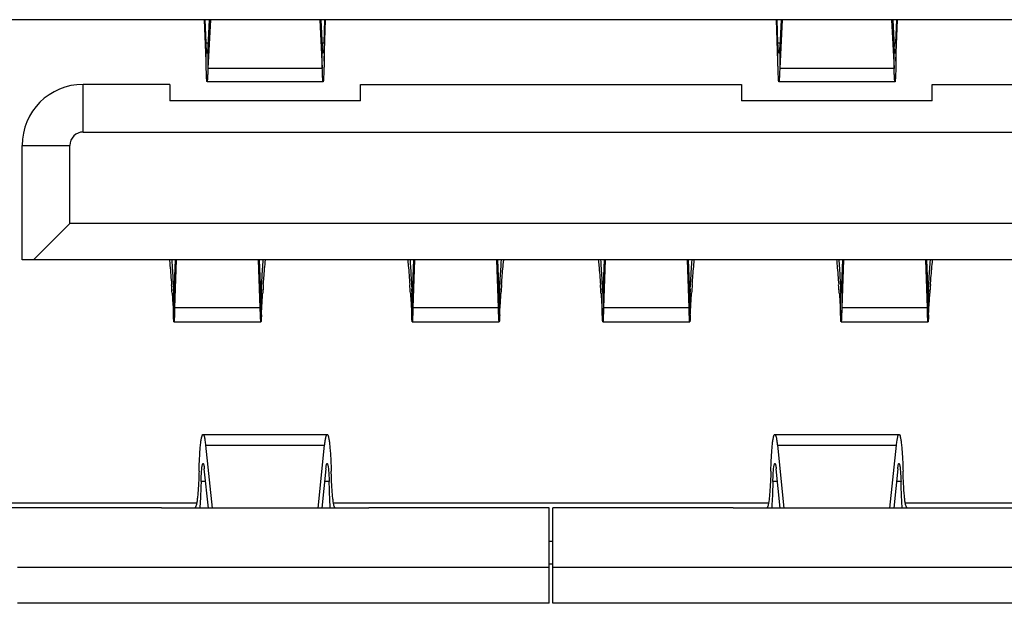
# Model space of a CAD drawing. Header units: millimetres. Extents: x 519 to 938, y 319 to 504.
# Tile 5 of 56: x 562.56 to 572.89, y 327.22 to 333.34. Entities that reach past the tile are written whole.
import ezdxf

# ---------------------------------------------------------------- set-up
doc = ezdxf.new("R2010")
doc.units = ezdxf.units.MM
doc.header["$LTSCALE"] = 30.734
doc.layers.get('0').update_dxf_attribs({"linetype": 'CONTINUOUS'})

msp = doc.modelspace()

# ---------------------------------------------------------------- linework, layer by layer
at = {"linetype": 'Continuous'}
for p, q in [((574.336, 333.336), (561.936, 333.336)), ((564.516, 332.902), (564.5, 333.336)), ((564.516, 333.094), (564.508, 333.336)), ((564.55, 333.336), (564.535, 333.056)), ((564.562, 333.336), (564.535, 332.826)), ((565.709, 333.336), (565.736, 332.826)), ((565.721, 333.336), (565.736, 333.056)), ((565.755, 333.094), (565.764, 333.336)), ((565.755, 332.902), (565.771, 333.336)), ((570.516, 332.902), (570.5, 333.336)), ((570.516, 333.094), (570.508, 333.336)), ((570.55, 333.336), (570.535, 333.056)), ((570.562, 333.336), (570.535, 332.826)), ((571.709, 333.336), (571.736, 332.826)), ((571.721, 333.336), (571.736, 333.056)), ((571.755, 333.094), (571.764, 333.336)), ((571.755, 332.902), (571.771, 333.336)), ((564.516, 333.094), (564.537, 333.094)), ((565.734, 333.094), (565.755, 333.094)), ((570.516, 333.094), (570.537, 333.094)), ((571.734, 333.094), (571.755, 333.094)), ((564.516, 332.902), (564.516, 333.056)), ((564.535, 333.056), (564.535, 332.826)), ((565.736, 332.826), (565.736, 333.056)), ((565.755, 333.056), (565.755, 332.902)), ((570.516, 332.902), (570.516, 333.056)), ((570.535, 333.056), (570.535, 332.826)), ((571.736, 332.826), (571.736, 333.056)), ((571.755, 333.056), (571.755, 332.902)), ((565.736, 332.826), (564.535, 332.826)), ((571.736, 332.826), (570.535, 332.826)), ((565.745, 332.686), (564.527, 332.686)), ((571.745, 332.686), (570.527, 332.686)), ((563.226, 332.158), (563.226, 332.658)), ((564.136, 332.658), (563.226, 332.658)), ((564.136, 332.658), (564.136, 332.485)), ((566.136, 332.485), (566.136, 332.658)), ((566.136, 332.658), (570.136, 332.658)), ((570.136, 332.658), (570.136, 332.485)), ((572.136, 332.485), (572.136, 332.658)), ((572.136, 332.658), (573.046, 332.658)), ((566.136, 332.485), (564.136, 332.485)), ((572.136, 332.485), (570.136, 332.485)), ((563.226, 332.158), (573.046, 332.158)), ((562.586, 330.818), (562.586, 332.018)), ((562.586, 332.018), (563.086, 332.018)), ((563.086, 331.198), (563.086, 332.018)), ((563.086, 331.198), (562.706, 330.818)), ((573.186, 331.198), (563.086, 331.198)), ((573.686, 330.818), (562.586, 330.818)), ((564.155, 330.818), (564.156, 330.816)), ((564.186, 330.556), (564.196, 330.818)), ((564.204, 330.818), (564.186, 330.315)), ((565.085, 330.315), (565.067, 330.818)), ((565.075, 330.818), (565.085, 330.556)), ((565.116, 330.816), (565.116, 330.818)), ((566.655, 330.818), (566.656, 330.816)), ((566.686, 330.556), (566.696, 330.818)), ((566.704, 330.818), (566.686, 330.315)), ((567.585, 330.315), (567.567, 330.818)), ((567.575, 330.818), (567.585, 330.556)), ((567.616, 330.816), (567.616, 330.818)), ((568.655, 330.818), (568.656, 330.816)), ((568.686, 330.556), (568.696, 330.818)), ((568.704, 330.818), (568.686, 330.315)), ((569.585, 330.315), (569.567, 330.818)), ((569.575, 330.818), (569.585, 330.556)), ((569.616, 330.816), (569.616, 330.818)), ((571.155, 330.818), (571.156, 330.816)), ((571.186, 330.556), (571.196, 330.818)), ((571.204, 330.818), (571.186, 330.315)), ((572.085, 330.315), (572.067, 330.818)), ((572.075, 330.818), (572.085, 330.556)), ((572.116, 330.816), (572.116, 330.818)), ((564.172, 330.556), (564.174, 330.511)), ((564.174, 330.511), (564.184, 330.511)), ((564.186, 330.556), (564.186, 330.315)), ((565.085, 330.556), (565.085, 330.315)), ((565.087, 330.511), (565.097, 330.511)), ((565.097, 330.511), (565.099, 330.556)), ((566.672, 330.556), (566.674, 330.511)), ((566.674, 330.511), (566.684, 330.511)), ((566.686, 330.556), (566.686, 330.315)), ((567.585, 330.556), (567.585, 330.315)), ((567.587, 330.511), (567.597, 330.511)), ((567.597, 330.511), (567.599, 330.556)), ((568.672, 330.556), (568.674, 330.511)), ((568.674, 330.511), (568.684, 330.511)), ((568.686, 330.556), (568.686, 330.315)), ((569.585, 330.556), (569.585, 330.315)), ((569.587, 330.511), (569.597, 330.511)), ((569.597, 330.511), (569.599, 330.556)), ((571.172, 330.556), (571.174, 330.511)), ((571.174, 330.511), (571.184, 330.511)), ((571.186, 330.556), (571.186, 330.315)), ((572.085, 330.556), (572.085, 330.315)), ((572.087, 330.511), (572.097, 330.511)), ((572.097, 330.511), (572.099, 330.556)), ((564.16, 330.467), (564.161, 330.461)), ((564.16, 330.467), (564.161, 330.461)), ((564.174, 330.24), (564.174, 330.468)), ((565.097, 330.24), (565.097, 330.468)), ((565.11, 330.461), (565.111, 330.467)), ((565.11, 330.461), (565.111, 330.467)), ((566.66, 330.467), (566.661, 330.461)), ((566.66, 330.467), (566.661, 330.461)), ((566.674, 330.24), (566.674, 330.468)), ((567.597, 330.24), (567.597, 330.468)), ((567.61, 330.461), (567.611, 330.467)), ((567.61, 330.461), (567.611, 330.467)), ((568.66, 330.467), (568.661, 330.461)), ((568.66, 330.467), (568.661, 330.461)), ((568.674, 330.24), (568.674, 330.468)), ((569.597, 330.24), (569.597, 330.468)), ((569.61, 330.461), (569.611, 330.467)), ((569.61, 330.461), (569.611, 330.467)), ((571.16, 330.467), (571.161, 330.461)), ((571.16, 330.467), (571.161, 330.461)), ((571.174, 330.24), (571.174, 330.468)), ((572.097, 330.24), (572.097, 330.468)), ((572.11, 330.461), (572.111, 330.467)), ((572.11, 330.461), (572.111, 330.467)), ((565.085, 330.315), (564.186, 330.315)), ((567.585, 330.315), (566.686, 330.315)), ((569.585, 330.315), (568.686, 330.315)), ((572.085, 330.315), (571.186, 330.315)), ((564.179, 330.168), (565.092, 330.168)), ((566.679, 330.168), (567.592, 330.168)), ((568.679, 330.168), (569.592, 330.168)), ((571.179, 330.168), (572.092, 330.168)), ((564.484, 328.988), (565.787, 328.988)), ((570.484, 328.988), (571.787, 328.988)), ((564.511, 328.874), (564.58, 328.214)), ((564.511, 328.874), (565.76, 328.874)), ((565.691, 328.214), (565.76, 328.874)), ((570.511, 328.874), (570.58, 328.214)), ((570.511, 328.874), (571.76, 328.874)), ((571.691, 328.214), (571.76, 328.874)), ((564.54, 328.214), (564.497, 328.627)), ((565.774, 328.627), (565.731, 328.214)), ((570.54, 328.214), (570.497, 328.627)), ((571.774, 328.627), (571.731, 328.214)), ((564.511, 328.494), (564.464, 328.494)), ((565.808, 328.494), (565.76, 328.494)), ((570.511, 328.494), (570.464, 328.494)), ((571.808, 328.494), (571.76, 328.494)), ((564.417, 328.266), (561.936, 328.266)), ((570.417, 328.266), (565.854, 328.266)), ((574.336, 328.266), (571.854, 328.266)), ((564.047, 328.216), (561.886, 328.216)), ((564.051, 328.216), (564.4, 328.216)), ((566.22, 328.214), (564.051, 328.214)), ((565.871, 328.216), (566.22, 328.216)), ((568.116, 328.216), (566.224, 328.216)), ((568.116, 327.216), (568.116, 328.216)), ((568.156, 327.216), (568.156, 328.216)), ((570.047, 328.216), (568.156, 328.216)), ((570.051, 328.216), (570.4, 328.216)), ((572.22, 328.214), (570.051, 328.214)), ((571.871, 328.216), (572.22, 328.216)), ((572.224, 328.216), (574.386, 328.216)), ((568.156, 327.866), (568.116, 327.866)), ((568.156, 327.626), (568.116, 327.626)), ((562.536, 327.596), (568.116, 327.596)), ((568.156, 327.596), (573.736, 327.596)), ((568.116, 327.216), (562.536, 327.216)), ((573.736, 327.216), (568.156, 327.216))]:
    msp.add_line(p, q, dxfattribs=at)
for centre, radius, start, end in [((563.226, 332.018), 0.64, 90, 180), ((563.226, 332.018), 0.14, 89.9991, 180.0009), ((546.808, 329.302), 17.391, 3.8425, 4.1405), ((583.023, 329.263), 17.953, 175.8641, 176.1529), ((549.308, 329.302), 17.391, 3.8425, 4.1405), ((585.523, 329.263), 17.953, 175.8641, 176.1529), ((551.308, 329.302), 17.391, 3.8425, 4.1405), ((587.523, 329.263), 17.953, 175.8641, 176.1529), ((553.808, 329.302), 17.391, 3.8425, 4.1405), ((590.023, 329.263), 17.953, 175.8641, 176.1529)]:
    msp.add_arc(centre, radius, start, end, dxfattribs=at)
for centre, start_param, end_param in [((564.047, 327.596), -0.080733, 0), ((566.224, 327.596), 0, 0.080733), ((570.047, 327.596), -0.080733, 0), ((572.224, 327.596), 0, 0.080733)]:
    msp.add_ellipse(centre, major_axis=(0, 0.62), ratio=0.075503, start_param=start_param, end_param=end_param, dxfattribs=at)
for points, knots in [([(564.52, 333.032), (564.519, 333.037), (564.518, 333.057), (564.517, 333.078), (564.516, 333.094)], [0, 0, 0, 0, 0.216021, 1, 1, 1, 1]), ([(565.755, 333.094), (565.754, 333.088), (565.754, 333.068), (565.753, 333.047), (565.752, 333.032)], [0, 0, 0, 0, 0.282131, 1, 1, 1, 1]), ([(570.52, 333.032), (570.519, 333.037), (570.518, 333.057), (570.517, 333.078), (570.516, 333.094)], [0, 0, 0, 0, 0.216021, 1, 1, 1, 1]), ([(571.755, 333.094), (571.754, 333.088), (571.754, 333.068), (571.753, 333.047), (571.752, 333.032)], [0, 0, 0, 0, 0.282131, 1, 1, 1, 1]), ([(564.527, 332.986), (564.525, 332.986), (564.524, 332.992), (564.523, 332.999), (564.521, 333.014), (564.52, 333.026), (564.52, 333.032)], [0, 0, 0, 0, 0.074275, 0.265238, 0.575486, 1, 1, 1, 1]), ([(564.535, 333.056), (564.535, 333.046), (564.533, 333.029), (564.532, 333.009), (564.53, 332.997), (564.529, 332.991), (564.528, 332.988), (564.527, 332.986), (564.527, 332.986)], [0, 0, 0, 0, 0.421645, 0.73409, 0.845678, 0.926735, 0.977297, 1, 1, 1, 1]), ([(565.745, 332.986), (565.744, 332.986), (565.743, 332.988), (565.742, 332.991), (565.741, 332.997), (565.739, 333.009), (565.738, 333.029), (565.737, 333.046), (565.736, 333.056)], [0, 0, 0, 0, 0.022703, 0.073265, 0.154322, 0.26591, 0.578355, 1, 1, 1, 1]), ([(565.752, 333.032), (565.751, 333.026), (565.75, 333.014), (565.749, 332.999), (565.747, 332.992), (565.746, 332.986), (565.745, 332.986)], [0, 0, 0, 0, 0.424514, 0.734762, 0.925725, 1, 1, 1, 1]), ([(570.527, 332.986), (570.525, 332.986), (570.524, 332.992), (570.523, 332.999), (570.521, 333.014), (570.52, 333.026), (570.52, 333.032)], [0, 0, 0, 0, 0.074275, 0.265238, 0.575486, 1, 1, 1, 1]), ([(570.535, 333.056), (570.535, 333.046), (570.533, 333.029), (570.532, 333.009), (570.53, 332.997), (570.529, 332.991), (570.528, 332.988), (570.527, 332.986), (570.527, 332.986)], [0, 0, 0, 0, 0.421645, 0.73409, 0.845678, 0.926735, 0.977297, 1, 1, 1, 1]), ([(571.745, 332.986), (571.744, 332.986), (571.743, 332.988), (571.742, 332.991), (571.741, 332.997), (571.739, 333.009), (571.738, 333.029), (571.737, 333.046), (571.736, 333.056)], [0, 0, 0, 0, 0.022703, 0.073265, 0.154322, 0.26591, 0.578355, 1, 1, 1, 1]), ([(571.752, 333.032), (571.751, 333.026), (571.75, 333.014), (571.749, 332.999), (571.747, 332.992), (571.746, 332.986), (571.745, 332.986)], [0, 0, 0, 0, 0.424514, 0.734762, 0.925725, 1, 1, 1, 1]), ([(564.527, 332.686), (564.526, 332.686), (564.526, 332.688), (564.525, 332.69), (564.524, 332.695), (564.523, 332.704), (564.522, 332.721), (564.521, 332.745), (564.52, 332.776), (564.518, 332.813), (564.517, 332.855), (564.517, 332.886), (564.516, 332.902)], [0, 0, 0, 0, 0.005312, 0.01819, 0.039178, 0.068273, 0.150481, 0.264031, 0.407618, 0.579696, 0.778127, 1, 1, 1, 1]), ([(565.755, 332.902), (565.754, 332.886), (565.754, 332.855), (565.753, 332.813), (565.752, 332.776), (565.75, 332.745), (565.749, 332.721), (565.748, 332.704), (565.747, 332.695), (565.746, 332.69), (565.746, 332.688), (565.745, 332.686), (565.745, 332.686)], [0, 0, 0, 0, 0.221873, 0.420304, 0.592382, 0.735969, 0.849519, 0.931727, 0.960822, 0.98181, 0.994688, 1, 1, 1, 1]), ([(570.527, 332.686), (570.526, 332.686), (570.526, 332.688), (570.525, 332.69), (570.524, 332.695), (570.523, 332.704), (570.522, 332.721), (570.521, 332.745), (570.52, 332.776), (570.518, 332.813), (570.517, 332.855), (570.517, 332.886), (570.516, 332.902)], [0, 0, 0, 0, 0.005312, 0.01819, 0.039178, 0.068273, 0.150481, 0.264031, 0.407618, 0.579696, 0.778127, 1, 1, 1, 1]), ([(571.755, 332.902), (571.754, 332.886), (571.754, 332.855), (571.753, 332.813), (571.752, 332.776), (571.75, 332.745), (571.749, 332.721), (571.748, 332.704), (571.747, 332.695), (571.746, 332.69), (571.746, 332.688), (571.745, 332.686), (571.745, 332.686)], [0, 0, 0, 0, 0.221873, 0.420304, 0.592382, 0.735969, 0.849519, 0.931727, 0.960822, 0.98181, 0.994688, 1, 1, 1, 1]), ([(564.535, 332.826), (564.535, 332.806), (564.534, 332.778), (564.532, 332.744), (564.531, 332.724), (564.53, 332.708), (564.529, 332.697), (564.528, 332.69), (564.527, 332.687), (564.527, 332.686), (564.527, 332.686)], [0, 0, 0, 0, 0.425556, 0.597424, 0.739756, 0.851634, 0.932358, 0.981425, 0.994228, 1, 1, 1, 1]), ([(565.745, 332.686), (565.744, 332.686), (565.744, 332.687), (565.743, 332.69), (565.742, 332.697), (565.741, 332.708), (565.74, 332.724), (565.739, 332.744), (565.737, 332.778), (565.737, 332.806), (565.736, 332.826)], [0, 0, 0, 0, 0.005772, 0.018575, 0.067642, 0.148366, 0.260244, 0.402576, 0.574444, 1, 1, 1, 1]), ([(570.535, 332.826), (570.535, 332.806), (570.534, 332.778), (570.532, 332.744), (570.531, 332.724), (570.53, 332.708), (570.529, 332.697), (570.528, 332.69), (570.527, 332.687), (570.527, 332.686), (570.527, 332.686)], [0, 0, 0, 0, 0.425556, 0.597424, 0.739756, 0.851634, 0.932358, 0.981425, 0.994228, 1, 1, 1, 1]), ([(571.745, 332.686), (571.744, 332.686), (571.744, 332.687), (571.743, 332.69), (571.742, 332.697), (571.741, 332.708), (571.74, 332.724), (571.739, 332.744), (571.737, 332.778), (571.737, 332.806), (571.736, 332.826)], [0, 0, 0, 0, 0.005772, 0.018575, 0.067642, 0.148366, 0.260244, 0.402576, 0.574444, 1, 1, 1, 1]), ([(564.132, 330.818), (564.134, 330.799), (564.142, 330.712), (564.149, 330.625), (564.154, 330.558)], [0, 0, 0, 0, 0.226149, 1, 1, 1, 1]), ([(564.156, 330.816), (564.157, 330.795), (564.163, 330.709), (564.168, 330.622), (564.172, 330.556)], [0, 0, 0, 0, 0.235486, 1, 1, 1, 1]), ([(565.099, 330.556), (565.101, 330.579), (565.106, 330.666), (565.111, 330.752), (565.116, 330.816)], [0, 0, 0, 0, 0.264451, 1, 1, 1, 1]), ([(565.117, 330.558), (565.119, 330.581), (565.125, 330.668), (565.133, 330.755), (565.139, 330.818)], [0, 0, 0, 0, 0.273742, 1, 1, 1, 1]), ([(566.632, 330.818), (566.634, 330.799), (566.642, 330.712), (566.649, 330.625), (566.654, 330.558)], [0, 0, 0, 0, 0.226149, 1, 1, 1, 1]), ([(566.656, 330.816), (566.657, 330.795), (566.663, 330.709), (566.668, 330.622), (566.672, 330.556)], [0, 0, 0, 0, 0.235486, 1, 1, 1, 1]), ([(567.599, 330.556), (567.601, 330.579), (567.606, 330.666), (567.611, 330.752), (567.616, 330.816)], [0, 0, 0, 0, 0.264451, 1, 1, 1, 1]), ([(567.617, 330.558), (567.619, 330.581), (567.625, 330.668), (567.633, 330.755), (567.639, 330.818)], [0, 0, 0, 0, 0.273742, 1, 1, 1, 1]), ([(568.632, 330.818), (568.634, 330.799), (568.642, 330.712), (568.649, 330.625), (568.654, 330.558)], [0, 0, 0, 0, 0.226149, 1, 1, 1, 1]), ([(568.656, 330.816), (568.657, 330.795), (568.663, 330.709), (568.668, 330.622), (568.672, 330.556)], [0, 0, 0, 0, 0.235486, 1, 1, 1, 1]), ([(569.599, 330.556), (569.601, 330.579), (569.606, 330.666), (569.611, 330.752), (569.616, 330.816)], [0, 0, 0, 0, 0.264451, 1, 1, 1, 1]), ([(569.617, 330.558), (569.619, 330.581), (569.625, 330.668), (569.633, 330.755), (569.639, 330.818)], [0, 0, 0, 0, 0.273742, 1, 1, 1, 1]), ([(571.132, 330.818), (571.134, 330.799), (571.142, 330.712), (571.149, 330.625), (571.154, 330.558)], [0, 0, 0, 0, 0.226149, 1, 1, 1, 1]), ([(571.156, 330.816), (571.157, 330.795), (571.163, 330.709), (571.168, 330.622), (571.172, 330.556)], [0, 0, 0, 0, 0.235486, 1, 1, 1, 1]), ([(572.099, 330.556), (572.101, 330.579), (572.106, 330.666), (572.111, 330.752), (572.116, 330.816)], [0, 0, 0, 0, 0.264451, 1, 1, 1, 1]), ([(572.117, 330.558), (572.119, 330.581), (572.125, 330.668), (572.133, 330.755), (572.139, 330.818)], [0, 0, 0, 0, 0.273742, 1, 1, 1, 1]), ([(564.179, 330.468), (564.179, 330.468), (564.179, 330.47), (564.178, 330.473), (564.177, 330.481), (564.175, 330.494), (564.175, 330.505), (564.174, 330.511)], [0, 0, 0, 0, 0.02168, 0.070915, 0.260692, 0.571911, 1, 1, 1, 1]), ([(564.186, 330.556), (564.186, 330.544), (564.185, 330.526), (564.184, 330.504), (564.183, 330.492), (564.182, 330.482), (564.182, 330.475), (564.181, 330.471), (564.18, 330.468), (564.179, 330.468)], [0, 0, 0, 0, 0.426347, 0.597934, 0.739848, 0.851212, 0.931604, 0.980784, 1, 1, 1, 1]), ([(565.092, 330.468), (565.091, 330.468), (565.09, 330.471), (565.09, 330.475), (565.089, 330.482), (565.088, 330.492), (565.087, 330.504), (565.086, 330.526), (565.085, 330.544), (565.085, 330.556)], [0, 0, 0, 0, 0.019216, 0.068396, 0.148788, 0.260152, 0.402066, 0.573653, 1, 1, 1, 1]), ([(565.097, 330.511), (565.096, 330.505), (565.096, 330.494), (565.095, 330.481), (565.093, 330.473), (565.093, 330.47), (565.092, 330.468), (565.092, 330.468)], [0, 0, 0, 0, 0.428089, 0.739308, 0.929085, 0.97832, 1, 1, 1, 1]), ([(566.679, 330.468), (566.679, 330.468), (566.679, 330.47), (566.678, 330.473), (566.677, 330.481), (566.675, 330.494), (566.675, 330.505), (566.674, 330.511)], [0, 0, 0, 0, 0.02168, 0.070915, 0.260692, 0.571911, 1, 1, 1, 1]), ([(566.686, 330.556), (566.686, 330.544), (566.685, 330.526), (566.684, 330.504), (566.683, 330.492), (566.682, 330.482), (566.682, 330.475), (566.681, 330.471), (566.68, 330.468), (566.679, 330.468)], [0, 0, 0, 0, 0.426347, 0.597934, 0.739848, 0.851212, 0.931604, 0.980784, 1, 1, 1, 1]), ([(567.592, 330.468), (567.591, 330.468), (567.59, 330.471), (567.59, 330.475), (567.589, 330.482), (567.588, 330.492), (567.587, 330.504), (567.586, 330.526), (567.585, 330.544), (567.585, 330.556)], [0, 0, 0, 0, 0.019216, 0.068396, 0.148788, 0.260152, 0.402066, 0.573653, 1, 1, 1, 1]), ([(567.597, 330.511), (567.596, 330.505), (567.596, 330.494), (567.595, 330.481), (567.593, 330.473), (567.593, 330.47), (567.592, 330.468), (567.592, 330.468)], [0, 0, 0, 0, 0.428089, 0.739308, 0.929085, 0.97832, 1, 1, 1, 1]), ([(568.679, 330.468), (568.679, 330.468), (568.679, 330.47), (568.678, 330.473), (568.677, 330.481), (568.675, 330.494), (568.675, 330.505), (568.674, 330.511)], [0, 0, 0, 0, 0.02168, 0.070915, 0.260692, 0.571911, 1, 1, 1, 1]), ([(568.686, 330.556), (568.686, 330.544), (568.685, 330.526), (568.684, 330.504), (568.683, 330.492), (568.682, 330.482), (568.682, 330.475), (568.681, 330.471), (568.68, 330.468), (568.679, 330.468)], [0, 0, 0, 0, 0.426347, 0.597934, 0.739848, 0.851212, 0.931604, 0.980784, 1, 1, 1, 1]), ([(569.592, 330.468), (569.591, 330.468), (569.59, 330.471), (569.59, 330.475), (569.589, 330.482), (569.588, 330.492), (569.587, 330.504), (569.586, 330.526), (569.585, 330.544), (569.585, 330.556)], [0, 0, 0, 0, 0.019216, 0.068396, 0.148788, 0.260152, 0.402066, 0.573653, 1, 1, 1, 1]), ([(569.597, 330.511), (569.596, 330.505), (569.596, 330.494), (569.595, 330.481), (569.593, 330.473), (569.593, 330.47), (569.592, 330.468), (569.592, 330.468)], [0, 0, 0, 0, 0.428089, 0.739308, 0.929085, 0.97832, 1, 1, 1, 1]), ([(571.179, 330.468), (571.179, 330.468), (571.179, 330.47), (571.178, 330.473), (571.177, 330.481), (571.175, 330.494), (571.175, 330.505), (571.174, 330.511)], [0, 0, 0, 0, 0.02168, 0.070915, 0.260692, 0.571911, 1, 1, 1, 1]), ([(571.186, 330.556), (571.186, 330.544), (571.185, 330.526), (571.184, 330.504), (571.183, 330.492), (571.182, 330.482), (571.182, 330.475), (571.181, 330.471), (571.18, 330.468), (571.179, 330.468)], [0, 0, 0, 0, 0.426347, 0.597934, 0.739848, 0.851212, 0.931604, 0.980784, 1, 1, 1, 1]), ([(572.092, 330.468), (572.091, 330.468), (572.09, 330.471), (572.09, 330.475), (572.089, 330.482), (572.088, 330.492), (572.087, 330.504), (572.086, 330.526), (572.085, 330.544), (572.085, 330.556)], [0, 0, 0, 0, 0.019216, 0.068396, 0.148788, 0.260152, 0.402066, 0.573653, 1, 1, 1, 1]), ([(572.097, 330.511), (572.096, 330.505), (572.096, 330.494), (572.095, 330.481), (572.093, 330.473), (572.093, 330.47), (572.092, 330.468), (572.092, 330.468)], [0, 0, 0, 0, 0.428089, 0.739308, 0.929085, 0.97832, 1, 1, 1, 1]), ([(564.161, 330.461), (564.162, 330.444), (564.167, 330.37), (564.171, 330.296), (564.174, 330.24)], [0, 0, 0, 0, 0.238226, 1, 1, 1, 1]), ([(565.097, 330.24), (565.098, 330.259), (565.102, 330.333), (565.107, 330.407), (565.11, 330.461)], [0, 0, 0, 0, 0.261719, 1, 1, 1, 1]), ([(566.661, 330.461), (566.662, 330.444), (566.667, 330.37), (566.671, 330.296), (566.674, 330.24)], [0, 0, 0, 0, 0.238226, 1, 1, 1, 1]), ([(567.597, 330.24), (567.598, 330.259), (567.602, 330.333), (567.607, 330.407), (567.61, 330.461)], [0, 0, 0, 0, 0.261719, 1, 1, 1, 1]), ([(568.661, 330.461), (568.662, 330.444), (568.667, 330.37), (568.671, 330.296), (568.674, 330.24)], [0, 0, 0, 0, 0.238226, 1, 1, 1, 1]), ([(569.597, 330.24), (569.598, 330.259), (569.602, 330.333), (569.607, 330.407), (569.61, 330.461)], [0, 0, 0, 0, 0.261719, 1, 1, 1, 1]), ([(571.161, 330.461), (571.162, 330.444), (571.167, 330.37), (571.171, 330.296), (571.174, 330.24)], [0, 0, 0, 0, 0.238226, 1, 1, 1, 1]), ([(572.097, 330.24), (572.098, 330.259), (572.102, 330.333), (572.107, 330.407), (572.11, 330.461)], [0, 0, 0, 0, 0.261719, 1, 1, 1, 1]), ([(564.186, 330.315), (564.186, 330.304), (564.186, 330.283), (564.185, 330.254), (564.184, 330.228), (564.183, 330.208), (564.182, 330.191), (564.182, 330.18), (564.181, 330.174), (564.18, 330.171), (564.18, 330.169), (564.18, 330.168), (564.179, 330.168)], [0, 0, 0, 0, 0.227466, 0.427936, 0.599846, 0.741931, 0.853432, 0.933678, 0.961951, 0.982316, 0.994833, 1, 1, 1, 1]), ([(565.092, 330.168), (565.091, 330.168), (565.091, 330.169), (565.091, 330.171), (565.09, 330.174), (565.09, 330.18), (565.089, 330.191), (565.088, 330.208), (565.087, 330.228), (565.086, 330.254), (565.085, 330.283), (565.085, 330.304), (565.085, 330.315)], [0, 0, 0, 0, 0.005167, 0.017684, 0.038049, 0.066322, 0.146568, 0.258069, 0.400154, 0.572064, 0.772534, 1, 1, 1, 1]), ([(566.686, 330.315), (566.686, 330.304), (566.686, 330.283), (566.685, 330.254), (566.684, 330.228), (566.683, 330.208), (566.682, 330.191), (566.682, 330.18), (566.681, 330.174), (566.68, 330.171), (566.68, 330.169), (566.68, 330.168), (566.679, 330.168)], [0, 0, 0, 0, 0.227466, 0.427936, 0.599846, 0.741931, 0.853432, 0.933678, 0.961951, 0.982316, 0.994833, 1, 1, 1, 1]), ([(567.592, 330.168), (567.591, 330.168), (567.591, 330.169), (567.591, 330.171), (567.59, 330.174), (567.59, 330.18), (567.589, 330.191), (567.588, 330.208), (567.587, 330.228), (567.586, 330.254), (567.585, 330.283), (567.585, 330.304), (567.585, 330.315)], [0, 0, 0, 0, 0.005167, 0.017684, 0.038049, 0.066322, 0.146568, 0.258069, 0.400154, 0.572064, 0.772534, 1, 1, 1, 1]), ([(568.686, 330.315), (568.686, 330.304), (568.686, 330.283), (568.685, 330.254), (568.684, 330.228), (568.683, 330.208), (568.682, 330.191), (568.682, 330.18), (568.681, 330.174), (568.68, 330.171), (568.68, 330.169), (568.68, 330.168), (568.679, 330.168)], [0, 0, 0, 0, 0.227466, 0.427936, 0.599846, 0.741931, 0.853432, 0.933678, 0.961951, 0.982316, 0.994833, 1, 1, 1, 1]), ([(569.592, 330.168), (569.591, 330.168), (569.591, 330.169), (569.591, 330.171), (569.59, 330.174), (569.59, 330.18), (569.589, 330.191), (569.588, 330.208), (569.587, 330.228), (569.586, 330.254), (569.585, 330.283), (569.585, 330.304), (569.585, 330.315)], [0, 0, 0, 0, 0.005167, 0.017684, 0.038049, 0.066322, 0.146568, 0.258069, 0.400154, 0.572064, 0.772534, 1, 1, 1, 1]), ([(571.186, 330.315), (571.186, 330.304), (571.186, 330.283), (571.185, 330.254), (571.184, 330.228), (571.183, 330.208), (571.182, 330.191), (571.182, 330.18), (571.181, 330.174), (571.18, 330.171), (571.18, 330.169), (571.18, 330.168), (571.179, 330.168)], [0, 0, 0, 0, 0.227466, 0.427936, 0.599846, 0.741931, 0.853432, 0.933678, 0.961951, 0.982316, 0.994833, 1, 1, 1, 1]), ([(572.092, 330.168), (572.091, 330.168), (572.091, 330.169), (572.091, 330.171), (572.09, 330.174), (572.09, 330.18), (572.089, 330.191), (572.088, 330.208), (572.087, 330.228), (572.086, 330.254), (572.085, 330.283), (572.085, 330.304), (572.085, 330.315)], [0, 0, 0, 0, 0.005167, 0.017684, 0.038049, 0.066322, 0.146568, 0.258069, 0.400154, 0.572064, 0.772534, 1, 1, 1, 1]), ([(564.179, 330.168), (564.179, 330.168), (564.179, 330.171), (564.178, 330.173), (564.177, 330.179), (564.177, 330.187), (564.176, 330.197), (564.175, 330.215), (564.175, 330.23), (564.174, 330.24)], [0, 0, 0, 0, 0.018195, 0.066385, 0.145621, 0.255926, 0.397126, 0.568664, 1, 1, 1, 1]), ([(565.097, 330.24), (565.096, 330.23), (565.096, 330.215), (565.095, 330.197), (565.094, 330.187), (565.094, 330.179), (565.093, 330.173), (565.093, 330.171), (565.092, 330.168), (565.092, 330.168)], [0, 0, 0, 0, 0.431336, 0.602874, 0.744074, 0.854379, 0.933615, 0.981805, 1, 1, 1, 1]), ([(566.679, 330.168), (566.679, 330.168), (566.679, 330.171), (566.678, 330.173), (566.677, 330.179), (566.677, 330.187), (566.676, 330.197), (566.675, 330.215), (566.675, 330.23), (566.674, 330.24)], [0, 0, 0, 0, 0.018195, 0.066385, 0.145621, 0.255926, 0.397126, 0.568664, 1, 1, 1, 1]), ([(567.597, 330.24), (567.596, 330.23), (567.596, 330.215), (567.595, 330.197), (567.594, 330.187), (567.594, 330.179), (567.593, 330.173), (567.593, 330.171), (567.592, 330.168), (567.592, 330.168)], [0, 0, 0, 0, 0.431336, 0.602874, 0.744074, 0.854379, 0.933615, 0.981805, 1, 1, 1, 1]), ([(568.679, 330.168), (568.679, 330.168), (568.679, 330.171), (568.678, 330.173), (568.677, 330.179), (568.677, 330.187), (568.676, 330.197), (568.675, 330.215), (568.675, 330.23), (568.674, 330.24)], [0, 0, 0, 0, 0.018195, 0.066385, 0.145621, 0.255926, 0.397126, 0.568664, 1, 1, 1, 1]), ([(569.597, 330.24), (569.596, 330.23), (569.596, 330.215), (569.595, 330.197), (569.594, 330.187), (569.594, 330.179), (569.593, 330.173), (569.593, 330.171), (569.592, 330.168), (569.592, 330.168)], [0, 0, 0, 0, 0.431336, 0.602874, 0.744074, 0.854379, 0.933615, 0.981805, 1, 1, 1, 1]), ([(571.179, 330.168), (571.179, 330.168), (571.179, 330.171), (571.178, 330.173), (571.177, 330.179), (571.177, 330.187), (571.176, 330.197), (571.175, 330.215), (571.175, 330.23), (571.174, 330.24)], [0, 0, 0, 0, 0.018195, 0.066385, 0.145621, 0.255926, 0.397126, 0.568664, 1, 1, 1, 1]), ([(572.097, 330.24), (572.096, 330.23), (572.096, 330.215), (572.095, 330.197), (572.094, 330.187), (572.094, 330.179), (572.093, 330.173), (572.093, 330.171), (572.092, 330.168), (572.092, 330.168)], [0, 0, 0, 0, 0.431336, 0.602874, 0.744074, 0.854379, 0.933615, 0.981805, 1, 1, 1, 1]), ([(564.442, 328.602), (564.444, 328.655), (564.447, 328.729), (564.453, 328.823), (564.458, 328.879), (564.463, 328.924), (564.47, 328.958), (564.475, 328.977), (564.481, 328.988), (564.484, 328.988)], [0, 0, 0, 0, 0.40141, 0.572099, 0.717566, 0.834677, 0.921059, 0.97545, 1, 1, 1, 1]), ([(564.484, 328.988), (564.488, 328.988), (564.494, 328.976), (564.499, 328.956), (564.506, 328.919), (564.509, 328.891), (564.511, 328.874)], [0, 0, 0, 0, 0.085703, 0.278474, 0.584959, 1, 1, 1, 1]), ([(565.76, 328.874), (565.762, 328.891), (565.765, 328.919), (565.772, 328.956), (565.777, 328.976), (565.783, 328.988), (565.787, 328.988)], [0, 0, 0, 0, 0.415041, 0.721526, 0.914297, 1, 1, 1, 1]), ([(565.787, 328.988), (565.79, 328.988), (565.796, 328.977), (565.801, 328.958), (565.808, 328.924), (565.813, 328.879), (565.818, 328.823), (565.825, 328.729), (565.828, 328.655), (565.829, 328.602)], [0, 0, 0, 0, 0.02455, 0.078941, 0.165323, 0.282434, 0.427901, 0.59859, 1, 1, 1, 1]), ([(570.442, 328.602), (570.444, 328.655), (570.447, 328.729), (570.453, 328.823), (570.458, 328.879), (570.463, 328.924), (570.47, 328.958), (570.475, 328.977), (570.481, 328.988), (570.484, 328.988)], [0, 0, 0, 0, 0.40141, 0.572099, 0.717566, 0.834677, 0.921059, 0.97545, 1, 1, 1, 1]), ([(570.484, 328.988), (570.488, 328.988), (570.494, 328.976), (570.499, 328.956), (570.506, 328.919), (570.509, 328.891), (570.511, 328.874)], [0, 0, 0, 0, 0.085703, 0.278474, 0.584959, 1, 1, 1, 1]), ([(571.76, 328.874), (571.762, 328.891), (571.765, 328.919), (571.772, 328.956), (571.777, 328.976), (571.783, 328.988), (571.787, 328.988)], [0, 0, 0, 0, 0.415041, 0.721526, 0.914297, 1, 1, 1, 1]), ([(571.787, 328.988), (571.79, 328.988), (571.796, 328.977), (571.801, 328.958), (571.808, 328.924), (571.813, 328.879), (571.818, 328.823), (571.825, 328.729), (571.828, 328.655), (571.829, 328.602)], [0, 0, 0, 0, 0.02455, 0.078941, 0.165323, 0.282434, 0.427901, 0.59859, 1, 1, 1, 1]), ([(564.464, 328.494), (564.464, 328.519), (564.466, 328.556), (564.469, 328.602), (564.471, 328.63), (564.474, 328.652), (564.477, 328.668), (564.48, 328.678), (564.483, 328.683), (564.484, 328.683)], [0, 0, 0, 0, 0.401428, 0.572041, 0.717435, 0.834597, 0.92101, 0.975464, 1, 1, 1, 1]), ([(564.484, 328.683), (564.486, 328.683), (564.489, 328.677), (564.492, 328.667), (564.495, 328.649), (564.497, 328.635), (564.497, 328.627)], [0, 0, 0, 0, 0.085631, 0.278321, 0.58523, 1, 1, 1, 1]), ([(565.774, 328.627), (565.775, 328.635), (565.776, 328.649), (565.779, 328.667), (565.782, 328.677), (565.785, 328.683), (565.787, 328.683)], [0, 0, 0, 0, 0.414763, 0.72169, 0.914375, 1, 1, 1, 1]), ([(565.787, 328.683), (565.788, 328.683), (565.791, 328.678), (565.794, 328.668), (565.797, 328.652), (565.8, 328.63), (565.802, 328.602), (565.805, 328.556), (565.807, 328.519), (565.808, 328.494)], [0, 0, 0, 0, 0.024537, 0.078994, 0.16541, 0.282574, 0.427974, 0.598585, 1, 1, 1, 1]), ([(570.464, 328.494), (570.464, 328.519), (570.466, 328.556), (570.469, 328.602), (570.471, 328.63), (570.474, 328.652), (570.477, 328.668), (570.48, 328.678), (570.483, 328.683), (570.484, 328.683)], [0, 0, 0, 0, 0.401428, 0.572041, 0.717435, 0.834597, 0.92101, 0.975464, 1, 1, 1, 1]), ([(570.484, 328.683), (570.486, 328.683), (570.489, 328.677), (570.492, 328.667), (570.495, 328.649), (570.497, 328.635), (570.497, 328.627)], [0, 0, 0, 0, 0.085631, 0.278321, 0.58523, 1, 1, 1, 1]), ([(571.774, 328.627), (571.775, 328.635), (571.776, 328.649), (571.779, 328.667), (571.782, 328.677), (571.785, 328.683), (571.787, 328.683)], [0, 0, 0, 0, 0.414763, 0.72169, 0.914375, 1, 1, 1, 1]), ([(571.787, 328.683), (571.788, 328.683), (571.791, 328.678), (571.794, 328.668), (571.797, 328.652), (571.8, 328.63), (571.802, 328.602), (571.805, 328.556), (571.807, 328.519), (571.808, 328.494)], [0, 0, 0, 0, 0.024537, 0.078994, 0.16541, 0.282574, 0.427974, 0.598585, 1, 1, 1, 1]), ([(564.442, 328.602), (564.441, 328.55), (564.438, 328.475), (564.431, 328.382), (564.426, 328.326), (564.421, 328.281), (564.414, 328.247), (564.409, 328.228), (564.403, 328.216), (564.4, 328.216)], [0, 0, 0, 0, 0.401442, 0.572163, 0.717674, 0.834864, 0.921253, 0.975524, 1, 1, 1, 1]), ([(565.871, 328.216), (565.868, 328.216), (565.862, 328.228), (565.857, 328.247), (565.85, 328.281), (565.845, 328.326), (565.84, 328.382), (565.834, 328.475), (565.831, 328.55), (565.829, 328.602)], [0, 0, 0, 0, 0.024522, 0.078851, 0.165209, 0.282337, 0.427792, 0.59849, 1, 1, 1, 1]), ([(570.442, 328.602), (570.441, 328.55), (570.438, 328.475), (570.431, 328.382), (570.426, 328.326), (570.421, 328.281), (570.414, 328.247), (570.409, 328.228), (570.403, 328.216), (570.4, 328.216)], [0, 0, 0, 0, 0.401442, 0.572163, 0.717674, 0.834864, 0.921253, 0.975524, 1, 1, 1, 1]), ([(571.871, 328.216), (571.868, 328.216), (571.862, 328.228), (571.857, 328.247), (571.85, 328.281), (571.845, 328.326), (571.84, 328.382), (571.834, 328.475), (571.831, 328.55), (571.829, 328.602)], [0, 0, 0, 0, 0.024522, 0.078851, 0.165209, 0.282337, 0.427792, 0.59849, 1, 1, 1, 1]), ([(564.464, 328.494), (564.463, 328.468), (564.46, 328.373), (564.455, 328.278), (564.45, 328.209)], [0, 0, 0, 0, 0.269965, 1, 1, 1, 1]), ([(565.821, 328.209), (565.819, 328.23), (565.813, 328.325), (565.81, 328.42), (565.808, 328.494)], [0, 0, 0, 0, 0.22759, 1, 1, 1, 1]), ([(570.464, 328.494), (570.463, 328.468), (570.46, 328.373), (570.455, 328.278), (570.45, 328.209)], [0, 0, 0, 0, 0.269965, 1, 1, 1, 1]), ([(571.821, 328.209), (571.819, 328.23), (571.813, 328.325), (571.81, 328.42), (571.808, 328.494)], [0, 0, 0, 0, 0.22759, 1, 1, 1, 1])]:
    msp.add_open_spline(points, degree=3, knots=knots, dxfattribs=at)

doc.saveas('drawing.dxf')
